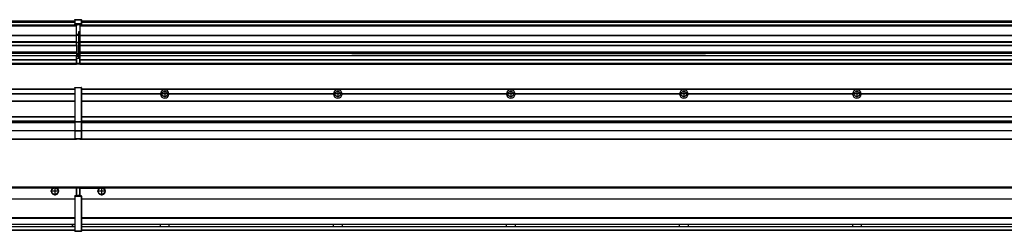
# Model space of a CAD drawing. Header units: inches. Extents: x -381 to 17828, y -418 to 176.
# Tile 26 of 37: x 7586 to 8724, y -154 to 90. Entities that reach past the tile are written whole.
import ezdxf

# ---------------------------------------------------------------- set-up
doc = ezdxf.new("R2010")
doc.units = ezdxf.units.IN
doc.linetypes.add('DOT_CENTER', pattern=[14, 12, -1, 0, -1])
doc.layers.add('1', color=7, linetype='Continuous')

# ---------------------------------------------------------------- blocks, each defined once
blk = doc.blocks.new('Modulos_intermedio__FL-14__4__22', base_point=(6255.2, -48))
at = {"color": 7, "linetype": 'Continuous'}
for p, q in [((7649.2, 11.9), (7649.3, 11.9)), ((7649.2, 11.8), (7649.2, 11.9)), ((7649.2, 11.8), (7649.2, 11.8)), ((7649.2, 11.7), (7649.2, 11.8)), ((7649.2, 11.7), (7649.2, 11.5)), ((7649.2, 11.5), (7649.4, 11.5)), ((7649.2, 11.5), (7649.2, -27.2)), ((7649.3, 12), (7649.4, 12)), ((7649.3, 11.9), (7649.3, 12)), ((7649.3, 11.9), (7649.3, 11.9)), ((7649.4, 12), (7656.6, 12)), ((7649.4, 12), (7649.4, 12)), ((7649.4, 12), (7649.4, 11.5)), ((7649.4, 11.5), (7649.4, -27.2)), ((7656.6, 11.5), (7649.4, 11.5)), ((7656.7, 12), (7656.6, 12)), ((7656.6, 12), (7656.6, 11.5)), ((7656.9, 11.5), (7656.6, 11.5)), ((7656.6, 11.5), (7656.6, -27.2)), ((7656.7, 12), (7656.7, 12)), ((7656.8, 11.9), (7656.7, 12)), ((7656.8, 11.9), (7656.8, 11.9)), ((7656.8, 11.9), (7656.8, 11.9)), ((7656.9, 11.8), (7656.8, 11.9)), ((7656.9, 11.8), (7656.9, 11.8)), ((7656.9, 11.7), (7656.9, 11.8)), ((7656.9, 11.7), (7656.9, 11.5)), ((7656.9, 11.5), (7656.9, -27.2)), ((6256.9, 10.5), (7649.2, 10.5)), ((6256.9, 10.2), (7649.2, 10.2)), ((7649.2, 4.8), (7558.1, 4.8)), ((7649.2, 4.5), (7558.1, 4.5)), ((7649.2, 4.2), (7558.1, 4.2)), ((7622.4, 10.5), (7622.5, 10.5)), ((7622.5, 10.5), (7629.9, 10.5)), ((7629.9, 10.5), (7629.9, 10.5)), ((6256.9, -3.5), (7649.2, -3.5)), ((6256.9, -3.8), (7649.2, -3.8)), ((7649.2, -4), (6256.9, -4)), ((6256.9, -21.5), (7649.2, -21.5)), ((6256.9, -21.8), (7649.2, -21.8)), ((6256.9, -26.7), (7649.2, -26.7)), ((6256.9, -26.8), (7649.2, -26.8)), ((6256.9, -28.4), (7649.2, -28.4)), ((6256.9, -28.5), (7649.2, -28.5)), ((6256.9, -28.7), (7649.2, -28.7)), ((7649.2, -27.2), (7649.2, -27.5)), ((7649.2, -27.2), (7649.4, -27.2)), ((7649.2, -27.5), (7649.2, -27.6)), ((7649.2, -27.5), (7649.2, -27.5)), ((7649.2, -27.5), (7649.2, -38.2)), ((7649.2, -27.6), (7649.3, -27.6)), ((7649.3, -27.6), (7649.4, -27.6)), ((7649.3, -27.6), (7649.3, -27.6)), ((7649.3, -27.6), (7649.3, -27.6)), ((7649.4, -27.2), (7649.4, -27.6)), ((7649.4, -27.2), (7656.6, -27.2)), ((7649.4, -27.6), (7649.4, -27.6)), ((7649.4, -27.6), (7656.6, -27.6)), ((7649.4, -27.6), (7649.4, -38.3)), ((7656.9, -27.2), (7656.6, -27.2)), ((7656.6, -27.2), (7656.6, -27.6)), ((7656.7, -27.6), (7656.6, -27.6)), ((7656.6, -27.6), (7656.6, -38.3)), ((7656.7, -27.6), (7656.7, -27.6)), ((7656.8, -27.6), (7656.7, -27.6)), ((7656.9, -27.5), (7656.8, -27.6)), ((7656.8, -27.6), (7656.8, -27.6)), ((7656.8, -27.6), (7656.8, -27.6)), ((7656.9, -27.2), (7656.9, -27.5)), ((7656.9, -27.5), (7656.9, -27.5)), ((7656.9, -27.5), (7656.9, -38.2)), ((7649.2, -38), (6256.9, -38)), ((7649.2, -38.1), (6256.9, -38.1)), ((7649.2, -38.2), (7649.2, -38.3)), ((7649.2, -38.2), (7649.2, -38.2)), ((7649.2, -38.2), (7649.2, -38.7)), ((7649.2, -38.3), (7649.3, -38.3)), ((7649.2, -38.7), (7649.4, -38.7)), ((7649.2, -38.7), (7649.2, -47)), ((7649.3, -38.3), (7649.4, -38.3)), ((7649.3, -38.3), (7649.3, -38.3)), ((7649.3, -38.3), (7649.3, -38.3)), ((7649.4, -38.3), (7649.4, -38.7)), ((7649.4, -38.3), (7649.4, -38.3)), ((7656.6, -38.3), (7649.4, -38.3)), ((7656.6, -38.7), (7649.4, -38.7)), ((7649.4, -38.7), (7649.4, -47)), ((7656.6, -38.3), (7656.6, -38.7)), ((7656.7, -38.3), (7656.6, -38.3)), ((7656.6, -38.7), (7656.6, -47)), ((7656.9, -38.7), (7656.6, -38.7)), ((7656.7, -38.3), (7656.7, -38.3)), ((7656.8, -38.3), (7656.7, -38.3)), ((7656.9, -38.2), (7656.8, -38.3)), ((7656.8, -38.3), (7656.8, -38.3)), ((7656.8, -38.3), (7656.8, -38.3)), ((7656.9, -38.2), (7656.9, -38.7)), ((7656.9, -38.2), (7656.9, -38.2)), ((7656.9, -38.7), (7656.9, -47)), ((6255.2, -48), (7651.2, -48)), ((6256.6, -47.5), (7649.4, -47.5)), ((7649.2, -47), (7649.4, -47)), ((7649.2, -47), (7649.2, -47.3)), ((7649.2, -47.3), (7649.2, -47.4)), ((7649.2, -47.3), (7649.2, -47.3)), ((7649.2, -47.4), (7649.3, -47.5)), ((7649.2, -47.4), (7649.2, -47.4)), ((7649.3, -47.5), (7649.4, -47.5)), ((7649.3, -47.5), (7649.3, -47.5)), ((7649.3, -47.5), (7649.3, -47.5)), ((7649.4, -47), (7656.6, -47)), ((7649.4, -47), (7649.4, -47.5)), ((7649.4, -47.5), (7656.6, -47.5)), ((7649.4, -47.5), (7649.4, -47.5)), ((7651.2, -47.5), (7651.2, -48)), ((7656.9, -47), (7656.6, -47)), ((7656.6, -47), (7656.6, -47.5)), ((7656.7, -47.5), (7656.6, -47.5)), ((7656.7, -47.5), (7656.7, -47.5)), ((7656.8, -47.5), (7656.7, -47.5)), ((7656.8, -47.4), (7656.8, -47.5)), ((7656.9, -47.4), (7656.8, -47.4)), ((7656.8, -47.5), (7656.8, -47.5)), ((7656.9, -47), (7656.9, -47.3)), ((7656.9, -47.3), (7656.9, -47.4)), ((7656.9, -47.3), (7656.9, -47.3))]:
    blk.add_line(p, q, dxfattribs=at)
blk = doc.blocks.new('Modulos_intermedio__FL-14__5__29', base_point=(7655.2, -48))
at = {"color": 7, "linetype": 'Continuous'}
for p, q in [((7656.9, 10.5), (9049.2, 10.5)), ((7656.9, 10.2), (9049.2, 10.2)), ((7748.3, 4.8), (7656.9, 4.8)), ((7748.3, 4.5), (7656.9, 4.5)), ((7748.3, 4.2), (7656.9, 4.2)), ((7676.4, 10.5), (7676.5, 10.5)), ((7676.5, 10.5), (7683.9, 10.5)), ((7683.9, 10.5), (7683.9, 10.5)), ((7748.3, 4.5), (7748.3, 4.8)), ((7748.3, 4.2), (7748.3, 4.5)), ((7750.5, 6.1), (7750.4, 6)), ((7750.4, 2.9), (7750.5, 2.9)), ((7948.3, 4.8), (7758.1, 4.8)), ((7758.1, 4.8), (7758.1, 4.5)), ((7948.3, 4.5), (7758.1, 4.5)), ((7758.1, 4.5), (7758.1, 4.2)), ((7948.3, 4.2), (7758.1, 4.2)), ((7948.3, 4.5), (7948.3, 4.8)), ((7948.3, 4.2), (7948.3, 4.5)), ((8148.3, 4.8), (7958.1, 4.8)), ((7958.1, 4.8), (7958.1, 4.5)), ((8148.3, 4.5), (7958.1, 4.5)), ((7958.1, 4.5), (7958.1, 4.2)), ((8148.3, 4.2), (7958.1, 4.2)), ((8148.3, 4.5), (8148.3, 4.8)), ((8148.3, 4.2), (8148.3, 4.5)), ((8158.1, 4.8), (8348.3, 4.8)), ((8158.1, 4.8), (8158.1, 4.5)), ((8348.3, 4.5), (8158.1, 4.5)), ((8158.1, 4.5), (8158.1, 4.2)), ((8348.3, 4.2), (8158.1, 4.2)), ((8348.3, 4.5), (8348.3, 4.8)), ((8348.3, 4.2), (8348.3, 4.5)), ((8358.1, 4.8), (8358.1, 4.5)), ((8358.1, 4.8), (8548.3, 4.8)), ((8548.3, 4.5), (8358.1, 4.5)), ((8358.1, 4.5), (8358.1, 4.2)), ((8548.3, 4.2), (8358.1, 4.2)), ((8548.3, 4.5), (8548.3, 4.8)), ((8548.3, 4.2), (8548.3, 4.5)), ((8558.1, 4.5), (8558.1, 4.8)), ((8748.3, 4.8), (8558.1, 4.8)), ((8748.3, 4.5), (8558.1, 4.5)), ((8558.1, 4.2), (8558.1, 4.5)), ((8748.3, 4.2), (8558.1, 4.2)), ((7656.9, -3.5), (9049.2, -3.5)), ((7656.9, -3.8), (9049.2, -3.8)), ((9049.2, -4), (7656.9, -4)), ((7656.9, -21.5), (9049.2, -21.5)), ((7656.9, -21.8), (9049.2, -21.8)), ((7656.9, -26.7), (9049.2, -26.7)), ((7656.9, -26.8), (9049.2, -26.8)), ((7656.9, -28.4), (9049.2, -28.4)), ((7656.9, -28.5), (9049.2, -28.5)), ((7656.9, -28.7), (9049.2, -28.7)), ((9049.2, -38), (7656.9, -38)), ((9049.2, -38.1), (7656.9, -38.1)), ((7655.2, -47.5), (7655.2, -48)), ((7655.2, -48), (9051.2, -48)), ((7656.6, -47.5), (9049.4, -47.5))]:
    blk.add_line(p, q, dxfattribs=at)
for centre in [(7753.2, 4.5), (7953.2, 4.5), (8153.2, 4.5), (8353.2, 4.5), (8553.2, 4.5)]:
    blk.add_circle(centre, 3.15, dxfattribs=at)
for centre, start, end in [((7753.2, 4.5), 3.5101, 176.4899), ((7753.2, 4.5), 183.5101, 356.4899), ((7953.2, 4.5), 3.5101, 176.4899), ((7953.2, 4.5), 183.5101, 356.4899), ((8153.2, 4.5), 3.5101, 176.4899), ((8153.2, 4.5), 183.5101, 356.4899), ((8353.2, 4.5), 3.5101, 176.4899), ((8353.2, 4.5), 183.5101, 356.4899), ((8553.2, 4.5), 3.5101, 176.4899), ((8553.2, 4.5), 183.5101, 356.4899)]:
    blk.add_arc(centre, 4.9, start, end, dxfattribs=at)
at = {"layer": '1', "color": 2, "linetype": 'DOT_CENTER'}
for p, q in [((7757.3, 4.5), (7749, 4.5)), ((7753.2, 8.6), (7753.2, 0.3)), ((7957.3, 4.5), (7949, 4.5)), ((7953.2, 8.6), (7953.2, 0.3)), ((8157.3, 4.5), (8149, 4.5)), ((8153.2, 8.6), (8153.2, 0.3)), ((8357.3, 4.5), (8349, 4.5)), ((8353.2, 8.6), (8353.2, 0.3)), ((8557.3, 4.5), (8549, 4.5)), ((8553.2, 8.6), (8553.2, 0.3))]:
    blk.add_line(p, q, dxfattribs=at)
blk = doc.blocks.new('F-168__30', base_point=(621.1, -76))
for name, p in [('Modulos_intermedio__FL-14__4__22', (6255.2, -48)), ('Modulos_intermedio__FL-14__5__29', (7655.2, -48))]:
    blk.add_blockref(name, p)
blk = doc.blocks.new('Alzado2', base_point=(2889, -32))
blk.add_blockref('F-168__30', (621.1, -76))
blk = doc.blocks.new('Modulos_intermedio__FL-14__4__42', base_point=(6255.2, 39))
at = {"color": 7, "linetype": 'Continuous'}
for p, q in [((6255.2, 84), (7651.2, 84)), ((7651.2, 84), (6255.2, 84)), ((6255.2, 83.5), (7651.2, 83.5)), ((6256.9, 89), (7649.2, 89)), ((6256.9, 89), (7649.2, 89)), ((6256.9, 88.4), (7649.2, 88.4)), ((6256.9, 88), (7649.2, 88)), ((6256.9, 87.7), (7649.2, 87.7)), ((7649.2, 90.4), (7649.3, 90.4)), ((7649.2, 90.3), (7649.2, 90.4)), ((7649.2, 90.3), (7649.3, 90.3)), ((7649.2, 90.2), (7649.2, 90.3)), ((7649.2, 90.3), (7649.2, 90.3)), ((7649.2, 90.2), (7649.2, 90.3)), ((7649.2, 90.2), (7649.2, 90.2)), ((7649.2, 90.2), (7649.2, 90.2)), ((7649.2, 90.2), (7649.2, 90.2)), ((7649.2, 90.2), (7649.2, 85.3)), ((7649.2, 85.5), (7649.3, 85.5)), ((7649.2, 85.4), (7649.2, 85.5)), ((7649.3, 85.4), (7649.2, 85.4)), ((7649.2, 85.4), (7649.3, 85.4)), ((7649.2, 85.3), (7649.2, 85.4)), ((7649.2, 85.4), (7649.2, 85.4)), ((7649.2, 85.3), (7649.2, 85.4)), ((7649.2, 85.3), (7649.2, 85.3)), ((7649.2, 85.2), (7649.2, 85.3)), ((7649.2, 85.3), (7649.2, 85.2)), ((7649.2, 85.2), (7649.2, 85)), ((7649.2, 85), (7649.2, 84.7)), ((7649.2, 85), (7649.4, 85)), ((7649.2, 84.7), (7649.2, 84.7)), ((7649.2, 84.6), (7649.2, 84.7)), ((7649.2, 84.6), (7649.2, 84.6)), ((7649.3, 84.5), (7649.2, 84.6)), ((7649.3, 90.5), (7649.4, 90.5)), ((7649.3, 90.4), (7649.3, 90.5)), ((7649.3, 90.4), (7649.4, 90.4)), ((7649.3, 90.3), (7649.3, 90.4)), ((7649.3, 90.4), (7649.3, 90.4)), ((7649.3, 90.3), (7649.3, 90.3)), ((7649.3, 85.5), (7649.4, 85.6)), ((7649.3, 85.5), (7649.3, 85.4)), ((7649.3, 85.5), (7649.4, 85.5)), ((7649.3, 85.4), (7649.3, 85.5)), ((7649.3, 85.5), (7649.3, 85.5)), ((7649.3, 85.5), (7649.3, 85.5)), ((7649.3, 85.4), (7649.3, 85.4)), ((7649.3, 84.5), (7649.3, 84.5)), ((7649.3, 84.5), (7649.3, 84.5)), ((7649.4, 84.5), (7649.3, 84.5)), ((7649.4, 90.5), (7649.4, 90.4)), ((7649.4, 90.5), (7649.4, 90.5)), ((7649.4, 90.5), (7656.6, 90.5)), ((7649.4, 90.4), (7649.4, 90.4)), ((7649.4, 90.4), (7656.6, 90.4)), ((7649.4, 90.4), (7649.4, 85.6)), ((7649.4, 85.6), (7649.4, 85.5)), ((7649.4, 85.6), (7649.4, 85.6)), ((7656.6, 85.6), (7649.4, 85.6)), ((7649.4, 85.5), (7649.4, 85.5)), ((7649.4, 85.5), (7656.6, 85.5)), ((7649.4, 85.5), (7649.4, 85)), ((7649.4, 85), (7649.4, 84.5)), ((7649.4, 85), (7651.2, 85)), ((7649.4, 84.5), (7651.2, 84.5)), ((7649.4, 84.5), (7649.4, 84.5)), ((7651.2, 85), (7651.2, 84)), ((7651.2, 85), (7654.9, 85)), ((7651.2, 84), (7651.2, 83.5)), ((7651.2, 72.4), (7651.2, 83.5)), ((7654.9, 85), (7654.9, 77.4)), ((7654.9, 85), (7656.6, 85)), ((7654.9, 84.5), (7656.6, 84.5)), ((7656.7, 90.5), (7656.6, 90.5)), ((7656.6, 90.5), (7656.6, 90.4)), ((7656.7, 90.4), (7656.6, 90.4)), ((7656.6, 90.4), (7656.6, 85.6)), ((7656.6, 85.6), (7656.6, 85.5)), ((7656.7, 85.6), (7656.6, 85.6)), ((7656.6, 85.5), (7656.6, 85)), ((7656.7, 85.5), (7656.6, 85.5)), ((7656.9, 85), (7656.6, 85)), ((7656.6, 85), (7656.6, 84.5)), ((7656.6, 84.5), (7656.7, 84.5)), ((7656.7, 90.5), (7656.7, 90.5)), ((7656.8, 90.4), (7656.7, 90.5)), ((7656.7, 90.4), (7656.7, 90.4)), ((7656.8, 90.3), (7656.7, 90.4)), ((7656.7, 85.5), (7656.7, 85.6)), ((7656.7, 85.5), (7656.8, 85.4)), ((7656.7, 85.5), (7656.7, 85.5)), ((7656.8, 85.4), (7656.7, 85.5)), ((7656.8, 85.5), (7656.7, 85.5)), ((7656.7, 84.5), (7656.8, 84.5)), ((7656.7, 84.5), (7656.7, 84.5)), ((7656.8, 90.4), (7656.8, 90.4)), ((7656.8, 90.4), (7656.8, 90.4)), ((7656.9, 90.3), (7656.8, 90.4)), ((7656.8, 90.3), (7656.8, 90.3)), ((7656.8, 90.3), (7656.8, 90.3)), ((7656.9, 90.2), (7656.8, 90.3)), ((7656.8, 85.5), (7656.8, 85.5)), ((7656.8, 85.5), (7656.8, 85.5)), ((7656.9, 85.4), (7656.8, 85.5)), ((7656.8, 85.4), (7656.8, 85.4)), ((7656.8, 85.4), (7656.8, 85.4)), ((7656.8, 85.4), (7656.8, 85.4)), ((7656.9, 85.3), (7656.8, 85.4)), ((7656.8, 84.6), (7656.9, 84.6)), ((7656.8, 84.5), (7656.8, 84.6)), ((7656.8, 84.5), (7656.8, 84.5)), ((7656.9, 90.3), (7656.9, 90.3)), ((7656.9, 90.2), (7656.9, 90.3)), ((7656.9, 90.2), (7656.9, 90.2)), ((7656.9, 90.2), (7656.9, 90.2)), ((7656.9, 90.2), (7656.9, 90.2)), ((7656.9, 90.2), (7656.9, 85.3)), ((7656.9, 85.4), (7656.9, 85.4)), ((7656.9, 85.3), (7656.9, 85.4)), ((7656.9, 85.3), (7656.9, 85.2)), ((7656.9, 85.3), (7656.9, 85.3)), ((7656.9, 85.2), (7656.9, 85.3)), ((7656.9, 85.2), (7656.9, 85)), ((7656.9, 85), (7656.9, 84.7)), ((7656.9, 84.7), (7656.9, 84.7)), ((7656.9, 84.6), (7656.9, 84.7)), ((6255.2, 72.4), (7651.2, 72.4)), ((6255.2, 72.2), (7651.2, 72.2)), ((7653.4, 73.5), (7651.2, 73.5)), ((7653.4, 73), (7651.2, 73)), ((7651.2, 72.5), (7653.4, 72.5)), ((7651.2, 72.4), (7651.2, 72.2)), ((7651.2, 64.8), (7651.2, 72.2)), ((7653.4, 76.4), (7653.4, 73.5)), ((7654.9, 76.4), (7653.4, 76.4)), ((7653.4, 73), (7653.4, 73.5)), ((7653.4, 73.5), (7653.7, 73.5)), ((7653.4, 73), (7653.4, 72.5)), ((7653.7, 72.5), (7653.4, 72.5)), ((7653.4, 72.5), (7653.4, 64)), ((7653.7, 76.4), (7653.7, 73.5)), ((7653.7, 76.3), (7654.9, 76.3)), ((7653.7, 73.2), (7653.7, 73.5)), ((7653.7, 73.2), (7653.7, 73.2)), ((7653.7, 73.2), (7653.7, 72.5)), ((7653.7, 64), (7653.7, 72.5)), ((7654.9, 79.7), (7655.2, 79.6)), ((7654.9, 78.1), (7655.2, 78.1)), ((7654.9, 77.6), (7655.2, 77.6)), ((7654.9, 77.4), (7655.2, 77.4)), ((7654.9, 76.4), (7655.2, 76.5)), ((7654.9, 76.3), (7654.9, 76.4)), ((7654.9, 64), (7654.9, 76.3)), ((7655.2, 76.3), (7654.9, 76.3)), ((7651.2, 64.8), (6255.2, 64.8)), ((6255.2, 64.5), (7651.2, 64.5)), ((6255.2, 60.9), (7651.2, 60.9)), ((6255.2, 60.4), (7651.2, 60.4)), ((7651.2, 64.8), (7651.2, 64.5)), ((7651.2, 60.9), (7651.2, 64.5)), ((7653.4, 64), (7651.2, 64)), ((7651.2, 60.9), (7651.2, 60.4)), ((7651.2, 60.4), (7651.2, 59.4)), ((7651.2, 59.4), (7651.2, 53.1)), ((7653.4, 64), (7653.7, 64)), ((7653.4, 51), (7653.4, 64)), ((7653.7, 51), (7653.7, 64)), ((7653.7, 64), (7654.9, 64)), ((7655.2, 64), (7654.9, 64)), ((7654.9, 49.6), (7654.9, 64)), ((6255.2, 53.1), (7651.2, 53.1)), ((7651.2, 51.5), (6255.2, 51.5)), ((6978.2, 49.2), (7651.2, 49.2)), ((6978.2, 49.2), (7651.2, 49.2)), ((7651.1, 44.5), (7651.1, 47.6)), ((7651.1, 47.6), (7651.2, 47.6)), ((7651.2, 53.1), (7651.2, 51.5)), ((7651.2, 51.5), (7651.2, 51.4)), ((7651.2, 51.4), (7651.2, 49.2)), ((7653.4, 51), (7651.2, 51)), ((7653.4, 50), (7651.2, 50)), ((7651.2, 49.2), (7651.2, 49.2)), ((7651.2, 47.6), (7651.2, 49.2)), ((7653.4, 49), (7651.2, 49)), ((7653.4, 47.9), (7651.2, 47.9)), ((7651.2, 46), (7651.2, 47.6)), ((7651.2, 46), (7653.4, 46)), ((7651.2, 46), (7651.2, 40)), ((7653.4, 51), (7653.7, 51)), ((7653.4, 50), (7653.4, 51)), ((7653.4, 50), (7653.4, 49)), ((7653.7, 49), (7653.4, 49)), ((7653.4, 47.9), (7653.4, 49)), ((7653.4, 46), (7653.4, 47.9)), ((7653.4, 47.9), (7653.5, 47.9)), ((7653.4, 46), (7654.9, 46)), ((7653.5, 47.9), (7653.6, 47.8)), ((7653.6, 47.8), (7653.7, 47.8)), ((7653.7, 49.7), (7653.7, 51)), ((7653.7, 49.7), (7653.7, 49)), ((7653.7, 49.6), (7654.9, 49.6)), ((7653.7, 47.7), (7653.7, 49)), ((7653.7, 48.9), (7654.9, 48.9)), ((7653.7, 47.8), (7653.7, 47.7)), ((7653.7, 46), (7653.7, 47.7)), ((7654.9, 48.9), (7654.9, 49.6)), ((7655.2, 49.6), (7654.9, 49.6)), ((7654.9, 48.9), (7654.9, 47.3)), ((7654.9, 48.9), (7655.2, 48.8)), ((7654.9, 47.3), (7654.9, 46)), ((7655.2, 45.9), (7654.9, 46)), ((6255.2, 44.5), (7651.1, 44.5)), ((6255.2, 44), (7651.1, 44)), ((6255.2, 40), (7651.1, 40)), ((6255.2, 39.5), (7651.1, 39.5)), ((6255.2, 39.2), (7651.1, 39.2)), ((6255.2, 39), (7651.1, 39)), ((7651.1, 45.5), (7651.2, 45.5)), ((7651.1, 44.5), (7651.2, 44.5)), ((7651.1, 44.5), (7651.1, 44)), ((7651.1, 40), (7651.1, 44)), ((7651.2, 40.5), (7651.1, 40.5)), ((7651.1, 40), (7651.1, 39.5)), ((7651.1, 39.2), (7651.1, 39.5)), ((7651.1, 39.2), (7651.1, 39)), ((7651.2, 40), (7654.6, 40)), ((7651.2, 40), (7651.2, 39.5)), ((7651.2, 39.5), (7654.6, 39.5)), ((7655.2, 45.1), (7654.6, 44.9)), ((7654.6, 44.9), (7654.6, 40)), ((7654.9, 40), (7654.6, 40)), ((7654.6, 40), (7654.6, 39.5)), ((7654.9, 45), (7655.2, 45.1)), ((7654.9, 45), (7654.9, 40)), ((7654.9, 44.8), (7655.2, 44.9)), ((7654.9, 41.3), (7655.2, 41.4)), ((7654.9, 40.8), (7655.2, 40.9)), ((7654.9, 40), (7654.9, 39.7))]:
    blk.add_line(p, q, dxfattribs=at)
for centre, start, end in [((7653.4, 73.2), 270, 0), ((7653.4, 49.7), 0, 90), ((7654.6, 39.7), 270, 0)]:
    blk.add_arc(centre, 0.25, start, end, dxfattribs=at)
blk = doc.blocks.new('Modulos_intermedio__FL-14__5__49', base_point=(7655.2, 39))
at = {"color": 7, "linetype": 'Continuous'}
for p, q in [((7655.2, 84.5), (7655.2, 84)), ((7655.2, 84), (7655.2, 83.5)), ((7655.2, 84), (7655.2, 84)), ((7655.2, 84), (9051.2, 84)), ((9051.2, 84), (7655.2, 84)), ((7655.2, 83.5), (7655.2, 72.4)), ((7655.2, 83.5), (9051.2, 83.5)), ((7656.9, 89), (9049.2, 89)), ((7656.9, 89), (9049.2, 89)), ((7656.9, 88.4), (9049.2, 88.4)), ((7656.9, 88), (9049.2, 88)), ((7656.9, 87.7), (9049.2, 87.7)), ((7655.2, 72.4), (7655.2, 72.2)), ((7655.2, 72.4), (9051.2, 72.4)), ((7655.2, 72.2), (9051.2, 72.2)), ((7655.2, 72.2), (7655.2, 64.8)), ((9051.2, 64.8), (7655.2, 64.8)), ((7655.2, 64.8), (7655.2, 64.5)), ((7655.2, 64.5), (7655.2, 60.9)), ((7655.2, 64.5), (9051.2, 64.5)), ((7655.2, 60.9), (7655.2, 60.4)), ((7655.2, 60.9), (9051.2, 60.9)), ((7655.2, 60.4), (9051.2, 60.4)), ((7655.2, 60.4), (7655.2, 59.4)), ((7655.2, 59.4), (7655.2, 53.1)), ((7655.2, 53.1), (7655.2, 51.5)), ((7655.2, 53.1), (9051.2, 53.1)), ((9051.2, 51.5), (7655.2, 51.5)), ((7655.2, 51.5), (7655.2, 51.4)), ((7655.2, 51.4), (7655.2, 49.2)), ((7655.2, 44.5), (7655.2, 49.2)), ((7655.2, 49.2), (7655.2, 49.2)), ((7655.2, 49.2), (7969.4, 49.2)), ((7655.2, 49.2), (7969.4, 49.2)), ((7969.4, 49.2), (7969.4, 49.2)), ((7978.2, 49.2), (7969.4, 49.2)), ((7969.4, 49.2), (7978.2, 49.2)), ((7969.4, 49.2), (7969.4, 49.2)), ((7969.4, 49.2), (7978.2, 49.2)), ((7978.2, 49.2), (7978.2, 49.2)), ((7978.2, 49.2), (7978.2, 49.2)), ((8169.4, 49.2), (7978.2, 49.2)), ((7978.2, 49.2), (8169.4, 49.2)), ((8169.4, 49.2), (8169.4, 49.2)), ((8169.4, 49.2), (8178.2, 49.2)), ((8169.4, 49.2), (8178.2, 49.2)), ((8169.4, 49.2), (8169.4, 49.2)), ((8178.2, 49.2), (8169.4, 49.2)), ((8369.4, 49.2), (8178.2, 49.2)), ((8178.2, 49.2), (8369.4, 49.2)), ((8178.2, 49.2), (8178.2, 49.2)), ((8178.2, 49.2), (8178.2, 49.2)), ((8369.4, 49.2), (8378.2, 49.2)), ((8369.4, 49.2), (8378.2, 49.2)), ((8378.2, 49.2), (8369.4, 49.2)), ((8369.4, 49.2), (8369.4, 49.2)), ((8369.4, 49.2), (8369.4, 49.2)), ((8378.2, 49.2), (8378.2, 49.2)), ((8378.2, 49.2), (8378.2, 49.2)), ((8378.2, 49.2), (9051.2, 49.2)), ((8378.2, 49.2), (9051.2, 49.2)), ((7655.2, 44.5), (7655.2, 44)), ((7655.2, 44.5), (9051.1, 44.5)), ((7655.2, 40), (7655.2, 44)), ((7655.2, 44), (9051.1, 44)), ((7655.2, 40), (7655.2, 39.5)), ((7655.2, 40), (9051.1, 40)), ((7655.2, 39.5), (7655.2, 39.2)), ((7655.2, 39.5), (9051.1, 39.5)), ((7655.2, 39.2), (7655.2, 39)), ((7655.2, 39.2), (9051.1, 39.2)), ((7655.2, 39), (9051.1, 39))]:
    blk.add_line(p, q, dxfattribs=at)
blk = doc.blocks.new('F-168__50', base_point=(621.1, 39))
for name, p in [('Modulos_intermedio__FL-14__4__42', (6255.2, 39)), ('Modulos_intermedio__FL-14__5__49', (7655.2, 39))]:
    blk.add_blockref(name, p)
blk = doc.blocks.new('Inferior2', base_point=(2889, 64.7))
blk.add_blockref('F-168__50', (621.1, 39))
blk = doc.blocks.new('Modulos_intermedio__FL-14__4__60', base_point=(6255.2, -154.5))
at = {"color": 7, "linetype": 'Continuous'}
for p, q in [((6255.2, -103), (7651.1, -103)), ((7623.8, -104.5), (6282.6, -104.5)), ((7624.7, -104), (7623.8, -104.5)), ((7626.2, -103.7), (7624.7, -104)), ((7627.6, -104), (7626.2, -103.7)), ((7628.6, -104.5), (7627.6, -104)), ((7651.1, -104.5), (7628.6, -104.5)), ((7649.2, -113.6), (7649.3, -113.5)), ((7649.2, -113.6), (7649.2, -113.6)), ((7649.2, -113.7), (7649.2, -113.6)), ((7649.2, -113.7), (7649.2, -114)), ((7649.2, -113.7), (7649.2, -113.7)), ((7649.3, -113.5), (7649.4, -113.5)), ((7649.3, -113.5), (7649.3, -113.5)), ((7649.3, -113.5), (7649.3, -113.5)), ((7651.2, -113.5), (7649.4, -113.5)), ((7649.4, -113.5), (7649.4, -113.5)), ((7649.4, -113.5), (7649.4, -114)), ((7651.1, -104.5), (7651.1, -103)), ((7651.2, -104.5), (7651.1, -104.5)), ((7651.1, -111.6), (7651.1, -104.5)), ((7651.2, -105.5), (7651.1, -105.5)), ((7651.1, -109.5), (7651.2, -109.5)), ((7651.2, -111.6), (7651.1, -111.6)), ((7654.6, -103.5), (7651.2, -103.5)), ((7651.2, -103.5), (7651.2, -104)), ((7651.2, -104), (7651.2, -111.6)), ((7651.2, -104), (7654.6, -104)), ((7651.2, -113.5), (7651.2, -111.6)), ((7654.6, -113), (7651.2, -113)), ((7654.9, -113.5), (7651.2, -113.5)), ((7654.6, -103.5), (7654.6, -104)), ((7654.6, -104), (7654.6, -113)), ((7654.9, -104), (7654.6, -104)), ((7654.6, -113), (7654.6, -113.5)), ((7654.9, -113), (7654.6, -113)), ((7654.9, -103.7), (7654.9, -104)), ((7654.9, -104), (7654.9, -113)), ((7654.9, -104.8), (7655.2, -104.9)), ((7654.9, -106.5), (7655.2, -106.5)), ((7654.9, -107.5), (7655.2, -107.5)), ((7654.9, -111.9), (7655.2, -112)), ((7654.9, -113), (7654.9, -113.3)), ((7654.9, -113.3), (7654.9, -113.5)), ((7656.6, -113.5), (7654.9, -113.5)), ((7656.7, -113.5), (7656.6, -113.5)), ((7656.6, -113.5), (7656.6, -114)), ((7656.7, -113.5), (7656.7, -113.5)), ((7656.8, -113.5), (7656.7, -113.5)), ((7656.8, -113.5), (7656.8, -113.5)), ((7656.8, -113.6), (7656.8, -113.5)), ((7656.9, -113.6), (7656.8, -113.6)), ((7656.9, -113.7), (7656.9, -113.6)), ((7656.9, -113.7), (7656.9, -114)), ((7656.9, -113.7), (7656.9, -113.7)), ((6256.9, -116.7), (7649.2, -116.7)), ((6256.9, -117), (7649.2, -117)), ((7649.2, -117.2), (6256.9, -117.2)), ((7649.2, -114), (7649.2, -154)), ((7649.2, -114), (7649.4, -114)), ((7656.6, -114), (7649.4, -114)), ((7649.4, -114), (7649.4, -154)), ((7656.9, -114), (7656.6, -114)), ((7656.6, -114), (7656.6, -154)), ((7656.9, -114), (7656.9, -154)), ((7649.2, -138.7), (6256.9, -138.7)), ((7649.2, -139), (6256.9, -139)), ((6256.9, -139.2), (7649.2, -139.2)), ((6256.9, -146), (7649.2, -146)), ((6256.9, -146.2), (7649.2, -146.2)), ((7646.2, -146.4), (7646.5, -146.2)), ((7646.2, -146.7), (7646.2, -146.4)), ((7646.2, -146.7), (7646.2, -147.2)), ((7646.2, -147.2), (7646.2, -148.2)), ((7646.6, -146.2), (7646.6, -146.3)), ((7646.6, -146.3), (7646.6, -147)), ((7646.6, -147), (7646.6, -148.7)), ((6256.9, -148.7), (7649.2, -148.7)), ((6256.9, -149), (7649.2, -149)), ((6256.9, -152.7), (7649.2, -152.7)), ((6256.9, -153), (7649.2, -153)), ((7646.2, -148.2), (7646.2, -148.5)), ((7646.2, -148.5), (7646.5, -148.7)), ((7646.6, -148.7), (7646.6, -148.7)), ((7649.2, -154), (7649.4, -154)), ((7649.2, -154), (7649.2, -154.2)), ((7649.2, -154.2), (7649.2, -154.3)), ((7649.2, -154.3), (7649.2, -154.4)), ((7649.2, -154.3), (7649.2, -154.3)), ((7649.2, -154.4), (7649.3, -154.4)), ((7649.3, -154.4), (7649.3, -154.5)), ((7649.3, -154.4), (7649.3, -154.4)), ((7649.3, -154.5), (7649.4, -154.5)), ((7649.4, -154), (7656.6, -154)), ((7649.4, -154), (7649.4, -154.5)), ((7649.4, -154.5), (7649.4, -154.5)), ((7656.6, -154.5), (7649.4, -154.5)), ((7656.9, -154), (7656.6, -154)), ((7656.6, -154), (7656.6, -154.5)), ((7656.7, -154.5), (7656.6, -154.5)), ((7656.8, -154.4), (7656.7, -154.5)), ((7656.7, -154.5), (7656.7, -154.5)), ((7656.9, -154.3), (7656.8, -154.4)), ((7656.8, -154.4), (7656.8, -154.4)), ((7656.8, -154.4), (7656.8, -154.4)), ((7656.9, -154), (7656.9, -154.2)), ((7656.9, -154.2), (7656.9, -154.3)), ((7656.9, -154.3), (7656.9, -154.3))]:
    blk.add_line(p, q, dxfattribs=at)
for radius in [4, 3.7]:
    blk.add_circle((7626.2, -108), radius, dxfattribs=at)
for centre, radius, start, end in [((7626.2, -108), 4.25, 124.5603, 55.4397), ((7654.6, -103.7), 0.25, 0, 90)]:
    blk.add_arc(centre, radius, start, end, dxfattribs=at)
at = {"layer": '1', "color": 2, "linetype": 'DOT_CENTER'}
for p, q in [((7631.2, -108), (7621.2, -108)), ((7626.2, -103), (7626.2, -113))]:
    blk.add_line(p, q, dxfattribs=at)
blk = doc.blocks.new('Modulos_intermedio__FL-14__5__67', base_point=(7655.2, -154.5))
at = {"color": 7, "linetype": 'Continuous'}
for p, q in [((7655.2, -103), (7655.2, -104.5)), ((7655.2, -103), (9051.1, -103)), ((7655.2, -104.5), (7655.2, -113.5)), ((7655.2, -104.5), (7677.8, -104.5)), ((7677.8, -104.5), (7678.7, -104)), ((7678.7, -104), (7680.2, -103.7)), ((7680.2, -103.7), (7681.6, -104)), ((7681.6, -104), (7682.6, -104.5)), ((9023.8, -104.5), (7682.6, -104.5)), ((7656.9, -116.7), (9049.2, -116.7)), ((7656.9, -117), (9049.2, -117)), ((9049.2, -117.2), (7656.9, -117.2)), ((9049.2, -138.7), (7656.9, -138.7)), ((9049.2, -139), (7656.9, -139)), ((7656.9, -139.2), (9049.2, -139.2)), ((7656.9, -146), (9049.2, -146)), ((7656.9, -146.2), (9049.2, -146.2)), ((7748.3, -146.3), (7748.3, -146.2)), ((7748.3, -146.4), (7748.3, -146.3)), ((7748.3, -146.6), (7748.3, -146.4)), ((7748.3, -147.2), (7748.3, -146.6)), ((7748.3, -147.6), (7748.3, -147.2)), ((7748.3, -148.6), (7748.3, -147.6)), ((7758.1, -146.2), (7758.1, -146.3)), ((7758.1, -146.3), (7758.1, -147.2)), ((7758.1, -146.3), (7758.1, -146.3)), ((7758.1, -147.2), (7758.1, -147.7)), ((7758.1, -147.7), (7758.1, -148)), ((7948.3, -146.3), (7948.3, -146.2)), ((7948.3, -146.4), (7948.3, -146.3)), ((7948.3, -147), (7948.3, -146.4)), ((7948.3, -147.2), (7948.3, -147)), ((7948.3, -147.9), (7948.3, -147.2)), ((7948.3, -148.6), (7948.3, -147.9)), ((7958.1, -146.2), (7958.1, -146.3)), ((7958.1, -146.3), (7958.1, -147.2)), ((7958.1, -146.3), (7958.1, -146.3)), ((7958.1, -147.2), (7958.1, -147.7)), ((7958.1, -147.7), (7958.1, -148.6)), ((8148.3, -146.3), (8148.3, -146.2)), ((8148.3, -146.4), (8148.3, -146.3)), ((8148.3, -147), (8148.3, -146.4)), ((8148.3, -147.2), (8148.3, -147)), ((8148.3, -147.9), (8148.3, -147.2)), ((8148.3, -148.6), (8148.3, -147.9)), ((8158.1, -146.2), (8158.1, -146.3)), ((8158.1, -146.3), (8158.1, -147.2)), ((8158.1, -146.3), (8158.1, -146.3)), ((8158.1, -147.2), (8158.1, -147.7)), ((8158.1, -147.7), (8158.1, -148.6)), ((8348.3, -146.3), (8348.3, -146.2)), ((8348.3, -146.4), (8348.3, -146.3)), ((8348.3, -147), (8348.3, -146.4)), ((8348.3, -147.2), (8348.3, -147)), ((8348.3, -147.7), (8348.3, -147.2)), ((8348.3, -148.6), (8348.3, -147.7)), ((8358.1, -146.2), (8358.1, -146.3)), ((8358.1, -146.3), (8358.1, -147.2)), ((8358.1, -146.3), (8358.1, -146.3)), ((8358.1, -147.2), (8358.1, -147.7)), ((8358.1, -147.7), (8358.1, -148)), ((8548.3, -146.2), (8548.3, -146.3)), ((8548.3, -146.3), (8548.3, -147.2)), ((8548.3, -146.3), (8548.3, -146.3)), ((8548.3, -147.2), (8548.3, -147.7)), ((8548.3, -147.7), (8548.3, -148)), ((8558.1, -146.2), (8558.1, -146.3)), ((8558.1, -146.3), (8558.1, -147.2)), ((8558.1, -146.3), (8558.1, -146.3)), ((8558.1, -147.2), (8558.1, -147.7)), ((8558.1, -147.7), (8558.1, -148)), ((7656.9, -148.7), (9049.2, -148.7)), ((7656.9, -149), (9049.2, -149)), ((7656.9, -152.7), (9049.2, -152.7)), ((7656.9, -153), (9049.2, -153)), ((7748.3, -148.7), (7748.3, -148.6)), ((7758.1, -148), (7758.1, -148.6)), ((7758.1, -148.6), (7758.1, -148.7)), ((7758.1, -148.6), (7758.1, -148.6)), ((7948.3, -148.7), (7948.3, -148.6)), ((7948.3, -148.6), (7948.3, -148.6)), ((7958.1, -148.6), (7958.1, -148.7)), ((7958.1, -148.6), (7958.1, -148.6)), ((8148.3, -148.7), (8148.3, -148.6)), ((8148.3, -148.6), (8148.3, -148.6)), ((8158.1, -148.6), (8158.1, -148.7)), ((8158.1, -148.6), (8158.1, -148.6)), ((8348.3, -148.7), (8348.3, -148.6)), ((8348.3, -148.6), (8348.3, -148.6)), ((8358.1, -148), (8358.1, -148.6)), ((8358.1, -148.6), (8358.1, -148.7)), ((8358.1, -148.6), (8358.1, -148.6)), ((8548.3, -148), (8548.3, -148.6)), ((8548.3, -148.6), (8548.3, -148.7)), ((8548.3, -148.6), (8548.3, -148.6)), ((8558.1, -148), (8558.1, -148.6)), ((8558.1, -148.6), (8558.1, -148.7)), ((8558.1, -148.6), (8558.1, -148.6))]:
    blk.add_line(p, q, dxfattribs=at)
for radius in [4, 3.7]:
    blk.add_circle((7680.2, -108), radius, dxfattribs=at)
blk.add_arc((7680.2, -108), 4.25, 124.5603, 55.4397, dxfattribs=at)
at = {"layer": '1', "color": 2, "linetype": 'DOT_CENTER'}
for p, q in [((7685.2, -108), (7675.2, -108)), ((7680.2, -103), (7680.2, -113))]:
    blk.add_line(p, q, dxfattribs=at)
blk = doc.blocks.new('F-168__68', base_point=(621.1, -154.5))
for name, p in [('Modulos_intermedio__FL-14__4__60', (6255.2, -154.5)), ('Modulos_intermedio__FL-14__5__67', (7655.2, -154.5))]:
    blk.add_blockref(name, p)
blk = doc.blocks.new('Superior1', base_point=(2889, -128.7))
blk.add_blockref('F-168__68', (621.1, -154.5))

msp = doc.modelspace()

# ---------------------------------------------------------------- block references
for name, p in [('Inferior2', (2889, 64.7)), ('Alzado2', (2889, -32)), ('Superior1', (2889, -128.7))]:
    msp.add_blockref(name, p)

doc.saveas('drawing.dxf')
